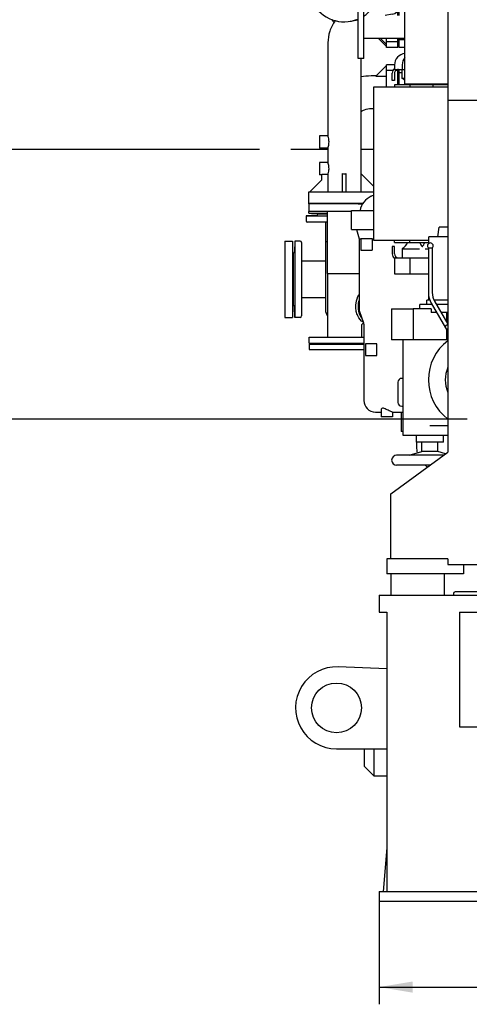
# Model space of a CAD drawing. Header units: millimetres. Extents: x 0 to 1189, y 0 to 841.
# Tile 17 of 147: x 124 to 171, y 207 to 310. Entities that reach past the tile are written whole.
import ezdxf
from ezdxf.enums import TextEntityAlignment as Align

# ---------------------------------------------------------------- set-up
doc = ezdxf.new("R2010")
doc.units = ezdxf.units.MM
doc.header["$LTSCALE"] = 65.395
doc.linetypes.add('PHANTOM', pattern=[0.8, 0.45, -0.05, 0.1, -0.05, 0.1, -0.05])
doc.layers.get('0').update_dxf_attribs({"linetype": 'CONTINUOUS'})
for name, color, linetype in [('0006_418000_29_SIMPLE1_X_ABL495', 7, 'CONTINUOUS'), ('0006_725700_27_SIMPLE1_X_PBL519', 7, 'CONTINUOUS'), ('1007_885011_97_PBL529', 7, 'CONTINUOUS'), ('1007_885011_97_PBL531', 7, 'CONTINUOUS'), ('25007_040000_IMO-2_SKL_PBL565', 7, 'CONTINUOUS'), ('25007_040000_IMO-2_SKL_PBL566', 7, 'CONTINUOUS'), ('25007_040000_IMO-2_SKL_PBL567', 7, 'CONTINUOUS'), ('25007_040000_TLKGS_KS_V_ABL510', 7, 'CONTINUOUS'), ('25007_041000_TLKGS_KS_V_ABL511', 7, 'CONTINUOUS'), ('25007_060000_TLKGS_KGS_V_ABL506', 7, 'CONTINUOUS'), ('25007_061000_TLKGS_KGS_V_ABL507', 7, 'CONTINUOUS'), ('25007_153200_33_ABL530', 7, 'CONTINUOUS'), ('25007_153200_33_T3_PBL2885', 7, 'CONTINUOUS'), ('25007_153200_33_T4_PBL533', 7, 'CONTINUOUS'), ('8M25C_GENSET_GENERATOR_ABL502', 7, 'CONTINUOUS'), ('8M25C_GENSET_SCHUTZHAUBE_ABL504', 7, 'CONTINUOUS'), ('BOGEN-S-3D-45-88_9X3_2_PBL2886', 7, 'CONTINUOUS'), ('E1514-FF-DN65-PN16X2_PBL528', 7, 'CONTINUOUS'), ('E1514-FF-DN65-PN16X2_PBL532', 7, 'CONTINUOUS'), ('rechts_3_VBL489', 7, 'CONTINUOUS')]:
    doc.layers.add(name, color=color, linetype=linetype)
doc.styles.get("Standard").update_dxf_attribs({"font": 'txt', "width": 0.6})
doc.dimstyles.new('DIMSTYLE_4', dxfattribs={"dimtxt": 3.5, "dimasz": 3.5, "dimexe": 1.8, "dimexo": 0, "dimgap": 0.875, "dimtad": 1, "dimlfac": 25, "dimdsep": 46, "dimtxsty": 'STANDARD', "dimblk": '_FILLED', "dimblk1": '_FILLED', "dimblk2": '_FILLED', "dimcen": 0.09, "dimadec": 0, "dimazin": 0, "dimtp": 1.2, "dimtm": 1.2, "dimtfac": 1, "dimtofl": 0, "dimtmove": 0, "dimatfit": 3, "dimldrblk": '_FILLED', "dimfxl": 1, "dimtolj": 1, "dimarcsym": 0})
doc.dimstyles.new('DIMSTYLE_5', dxfattribs={"dimtxt": 3.5, "dimasz": 3.5, "dimexe": 1.8, "dimexo": 0, "dimgap": 0.875, "dimtad": 1, "dimlfac": 25, "dimdsep": 46, "dimtxsty": 'STANDARD', "dimblk": '_FILLED', "dimblk1": '_FILLED', "dimblk2": '_FILLED', "dimcen": 0.09, "dimadec": 0, "dimazin": 0, "dimtp": 0.8, "dimtm": 0.8, "dimtfac": 1, "dimtofl": 0, "dimtmove": 0, "dimatfit": 3, "dimldrblk": '_FILLED', "dimfxl": 1, "dimtolj": 1, "dimarcsym": 0})

# ---------------------------------------------------------------- blocks, each defined once
blk = doc.blocks.new('_FILLED')
at = {"color": 0, "linetype": 'BYBLOCK'}
blk.add_solid([(0, 0), (-1, 0.167), (-1, -0.167)], dxfattribs=at)
blk = doc.blocks.new('*D31')
at = {"color": 2, "linetype": 'CONTINUOUS'}
for p, q in [((162, 217.6), (162, 206.8)), ((238, 217.6), (238, 206.8)), ((162, 208.6), (200, 208.6)), ((238, 208.6), (200, 208.6))]:
    blk.add_line(p, q, dxfattribs=at)
at = {"color": 2, "linetype": 'CONTINUOUS', "xscale": 3.5, "yscale": 3.5, "zscale": 3.5, "rotation": 180}
blk.add_blockref('_FILLED', (162, 208.6), dxfattribs=at)
at = {"color": 2, "linetype": 'CONTINUOUS', "xscale": 3.5, "yscale": 3.5, "zscale": 3.5}
blk.add_blockref('_FILLED', (238, 208.6), dxfattribs=at)
at = {"color": 2, "linetype": 'CONTINUOUS', "width": 0.636905}
blk.add_text('1900', height=3.5, dxfattribs=at).set_placement((200, 209.475), align=Align.CENTER)
blk = doc.blocks.new('*D32')
at = {"color": 2, "linetype": 'CONTINUOUS'}
for p, q in [((119.28, 294.92), (103.85, 294.92)), ((105.65, 294.92), (105.65, 281.46)), ((105.65, 268), (105.65, 281.46)), ((171.19, 268), (103.85, 268))]:
    blk.add_line(p, q, dxfattribs=at)
at = {"color": 2, "linetype": 'CONTINUOUS', "xscale": 3.5, "yscale": 3.5, "zscale": 3.5}
for p, rotation in [((105.65, 294.92), 90), ((105.65, 268), 270)]:
    blk.add_blockref('_FILLED', p, dxfattribs=dict(at, rotation=rotation))
at = {"color": 2, "linetype": 'CONTINUOUS', "width": 0.666667}
blk.add_text('673', height=3.5, rotation=90, dxfattribs=at).set_placement((104.78, 281.46), align=Align.CENTER)
blk = doc.blocks.new('8M25C_GENSET_STD_GRUNDRAHMEN_T1_PBL491', base_point=(200, 233.6))
at = {"layer": '8M25C_GENSET_STD_GRUNDRAHMEN_T1_PBL491', "color": 7, "linetype": 'CONTINUOUS'}
for p, q in [((162, 249.6), (176.32, 249.6)), ((162, 249.6), (162, 247.8)), ((162, 247.8), (162.8, 247.8)), ((162.8, 247.8), (162.8, 218.6)), ((170.4, 247.8), (177.82, 247.8)), ((170.4, 247.8), (170.4, 235.8)), ((162.8, 241.87), (157.71, 242.08)), ((170.4, 235.8), (229.6, 235.8)), ((157.54, 233.52), (162.8, 233.52)), ((162.8, 223.17), (162.4, 218.6)), ((162, 218.6), (238, 218.6)), ((162, 218.6), (162, 217.6)), ((162, 217.6), (178.8, 217.6))]:
    blk.add_line(p, q, dxfattribs=at)
blk.add_circle((157.54, 237.8), 2.6, dxfattribs=at)
blk.add_arc((157.54, 237.8), 4.28, 87.6876, 270, dxfattribs=at)
blk = doc.blocks.new('8M25C_GENSET_STD_GRUNDRAHMEN_ABL490', base_point=(200, 235.2))
at = {"layer": '8M25C_GENSET_STD_GRUNDRAHMEN_T1_PBL491'}
blk.add_blockref('8M25C_GENSET_STD_GRUNDRAHMEN_T1_PBL491', (200, 233.6), dxfattribs=at)
blk = doc.blocks.new('PUMPENAGGRR45_125_160_FL-Z-DB50_PBL494', base_point=(161.64, 232.09))
at = {"layer": 'PUMPENAGGRR45_125_160_FL-Z-DB50_PBL494', "color": 7, "linetype": 'CONTINUOUS'}
for p, q in [((160.48, 231.66), (160.48, 233.52)), ((161.48, 230.66), (161.48, 233.52)), ((160.48, 231.66), (161.48, 230.66)), ((162.8, 230.66), (161.48, 230.66))]:
    blk.add_line(p, q, dxfattribs=at)
blk = doc.blocks.new('E1514-FF-DN65-PN16X2_PBL528', base_point=(157.55, 275.83))
at = {"layer": 'E1514-FF-DN65-PN16X2_PBL528', "color": 7, "linetype": 'CONTINUOUS'}
for p, q in [((154.7, 275.87), (154.7, 275.79)), ((160.4, 275.87), (154.7, 275.87)), ((160.4, 275.79), (154.7, 275.79))]:
    blk.add_line(p, q, dxfattribs=at)
blk = doc.blocks.new('1007_885011_97_PBL529', base_point=(157.55, 275.57))
at = {"layer": '1007_885011_97_PBL529', "color": 7, "linetype": 'CONTINUOUS'}
for p, q in [((154.7, 275.87), (154.7, 275.27)), ((154.7, 275.87), (160.4, 275.87)), ((154.7, 275.27), (160.4, 275.27))]:
    blk.add_line(p, q, dxfattribs=at)
blk = doc.blocks.new('1007_885011_97_PBL531', base_point=(157.55, 276.25))
at = {"layer": '1007_885011_97_PBL531', "color": 7, "linetype": 'CONTINUOUS'}
for p, q in [((154.7, 275.95), (154.7, 276.55)), ((154.7, 276.55), (160.4, 276.55)), ((154.7, 275.95), (160.4, 275.95))]:
    blk.add_line(p, q, dxfattribs=at)
blk = doc.blocks.new('25007_153200_33_T4_PBL533', base_point=(158.25, 286.46))
at = {"layer": '25007_153200_33_T4_PBL533', "color": 7, "linetype": 'CONTINUOUS'}
for q in [(156.6, 289.7), (159.9, 283.23)]:
    blk.add_line((156.6, 283.23), q, dxfattribs=at)
blk = doc.blocks.new('T-STUECK-S-88_9X3_2-88_9X3_2_PBL534', base_point=(158.5, 279.89))
at = {"layer": 'T-STUECK-S-88_9X3_2-88_9X3_2_PBL534', "color": 7, "linetype": 'CONTINUOUS'}
for p, q in [((156.62, 276.55), (156.62, 283.23)), ((160.39, 278.01), (160.28, 278.01)), ((160.17, 276.55), (160.17, 277.87))]:
    blk.add_line(p, q, dxfattribs=at)
blk.add_lwpolyline([(160.17, 277.86), (160.18, 277.88), (160.22, 277.94), (160.28, 277.99), (160.32, 278.01)], dxfattribs=at)
blk = doc.blocks.new('25007_153200_33_T3_PBL2885', base_point=(159.95, 279.57))
at = {"layer": '25007_153200_33_T3_PBL2885', "color": 7, "linetype": 'CONTINUOUS'}
for points, knots in [([(159.56, 279.79), (159.56, 279.9), (159.58, 280.33), (159.72, 280.75), (159.9, 281.01)], [0, 0, 0, 0, 0.261999, 1, 1, 1, 1]), ([(159.83, 279.79), (159.83, 279.84), (159.83, 280.03), (159.86, 280.22), (159.89, 280.36)], [0, 0, 0, 0, 0.252231, 1, 1, 1, 1]), ([(160.35, 278.12), (160.09, 278.27), (159.79, 278.66), (159.59, 279.27), (159.56, 279.61), (159.56, 279.79)], [0, 0, 0, 0, 0.459415, 0.723931, 1, 1, 1, 1]), ([(160.22, 278.49), (160.16, 278.57), (159.92, 278.97), (159.83, 279.44), (159.83, 279.79)], [0, 0, 0, 0, 0.234909, 1, 1, 1, 1])]:
    blk.add_open_spline(points, degree=3, knots=knots, dxfattribs=at)
blk = doc.blocks.new('BOGEN-S-3D-45-88_9X3_2_PBL2886', base_point=(160.02, 279.42))
at = {"layer": 'BOGEN-S-3D-45-88_9X3_2_PBL2886', "color": 7, "linetype": 'CONTINUOUS'}
blk.add_open_spline([(159.9, 280.3), (159.86, 280.15), (159.79, 279.55), (159.95, 278.91), (160.2, 278.54)], degree=3, knots=[0, 0, 0, 0, 0.259931, 1, 1, 1, 1], dxfattribs=at)
blk = doc.blocks.new('25007_153200_33_ABL530', base_point=(157.55, 282.82))
at = {"layer": '1007_885011_97_PBL531'}
blk.add_blockref('1007_885011_97_PBL531', (157.55, 276.25), dxfattribs=at)
at = {"layer": '25007_153200_33_T3_PBL2885'}
blk.add_blockref('25007_153200_33_T3_PBL2885', (159.95, 279.57), dxfattribs=at)
at = {"layer": '25007_153200_33_T4_PBL533'}
blk.add_blockref('25007_153200_33_T4_PBL533', (158.25, 286.46), dxfattribs=at)
at = {"layer": 'BOGEN-S-3D-45-88_9X3_2_PBL2886'}
blk.add_blockref('BOGEN-S-3D-45-88_9X3_2_PBL2886', (160.02, 279.42), dxfattribs=at)
at = {"layer": 'T-STUECK-S-88_9X3_2-88_9X3_2_PBL534'}
blk.add_blockref('T-STUECK-S-88_9X3_2-88_9X3_2_PBL534', (158.5, 279.89), dxfattribs=at)
blk = doc.blocks.new('E1514-FF-DN65-PN16X2_PBL532', base_point=(157.48, 290.54))
at = {"layer": 'E1514-FF-DN65-PN16X2_PBL532', "color": 7, "linetype": 'CONTINUOUS'}
for p, q in [((154.7, 290.5), (154.7, 290.58)), ((159.81, 290.5), (160.27, 290.5))]:
    blk.add_line(p, q, dxfattribs=at)
blk = doc.blocks.new('8M25C_GENSET_STD_VERROHRUNG_ABL493', base_point=(158.75, 260.62))
at = {"layer": '1007_885011_97_PBL529'}
blk.add_blockref('1007_885011_97_PBL529', (157.55, 275.57), dxfattribs=at)
at = {"layer": '25007_153200_33_ABL530'}
blk.add_blockref('25007_153200_33_ABL530', (157.55, 282.82), dxfattribs=at)
at = {"layer": 'E1514-FF-DN65-PN16X2_PBL528'}
blk.add_blockref('E1514-FF-DN65-PN16X2_PBL528', (157.55, 275.83), dxfattribs=at)
at = {"layer": 'E1514-FF-DN65-PN16X2_PBL532'}
blk.add_blockref('E1514-FF-DN65-PN16X2_PBL532', (157.48, 290.54), dxfattribs=at)
at = {"layer": 'PUMPENAGGRR45_125_160_FL-Z-DB50_PBL494'}
blk.add_blockref('PUMPENAGGRR45_125_160_FL-Z-DB50_PBL494', (161.64, 232.09), dxfattribs=at)
blk = doc.blocks.new('0006_418000_29_SIMPLE1_T2_X_PBL496', base_point=(117.44, 305.96))
at = {"layer": '0006_418000_29_SIMPLE1_T2_X_PBL496', "color": 8, "linetype": 'PHANTOM'}
for p, q in [((119.28, 317), (119.28, 294.92)), ((119.28, 317), (120.08, 317)), ((120.08, 317), (120.08, 294.92)), ((118.52, 296.32), (118.52, 315.6)), ((119.28, 315.6), (118.52, 315.6)), ((115.6, 313.08), (115.6, 314.28)), ((118.52, 314.28), (115.6, 314.28)), ((115.15, 313.34), (115.15, 314.02)), ((115.6, 314.02), (115.15, 314.02)), ((115.6, 313.85), (115.15, 313.85)), ((115.6, 313.51), (115.15, 313.51)), ((115.6, 313.34), (115.15, 313.34)), ((116.86, 313.08), (115.6, 313.08)), ((115.8, 312.64), (118.52, 313.76)), ((114.8, 312.64), (114.8, 306.88)), ((114.8, 312.64), (115.8, 312.64)), ((115.8, 312.64), (115.8, 299.28)), ((114.8, 311.84), (115.8, 311.84)), ((114.8, 307.68), (115.8, 307.68)), ((114.8, 306.88), (115.8, 306.88)), ((114.8, 305.04), (114.8, 299.28)), ((114.8, 305.04), (115.8, 305.04)), ((114.8, 304.24), (115.8, 304.24)), ((114.8, 300.08), (115.8, 300.08)), ((114.8, 299.28), (115.8, 299.28)), ((115.6, 297.64), (115.6, 298.84)), ((116.86, 298.84), (115.6, 298.84)), ((115.8, 299.28), (116.93, 298.81)), ((118.52, 298.76), (116.93, 298.81)), ((115.15, 297.9), (115.15, 298.58)), ((115.6, 298.58), (115.15, 298.58)), ((115.6, 298.41), (115.15, 298.41)), ((115.6, 298.07), (115.15, 298.07)), ((115.6, 297.9), (115.15, 297.9)), ((118.52, 297.64), (115.6, 297.64)), ((119.28, 296.32), (118.52, 296.32)), ((119.28, 294.92), (120.08, 294.92))]:
    blk.add_line(p, q, dxfattribs=at)
blk = doc.blocks.new('0006_418000_29_SIMPLE1_T1_X_PBL571', base_point=(140.74, 305.96))
at = {"layer": '0006_418000_29_SIMPLE1_T1_X_PBL571', "color": 8, "linetype": 'PHANTOM'}
for p, q in [((120.08, 315.68), (155.59, 315.68)), ((120.08, 296.24), (156.64, 296.24)), ((160.08, 296.24), (161.4, 296.24))]:
    blk.add_line(p, q, dxfattribs=at)
blk = doc.blocks.new('0006_418000_29_SIMPLE1_X_ABL495', base_point=(138.1, 305.96))
at = {"layer": '0006_418000_29_SIMPLE1_T1_X_PBL571'}
blk.add_blockref('0006_418000_29_SIMPLE1_T1_X_PBL571', (140.74, 305.96), dxfattribs=at)
at = {"layer": '0006_418000_29_SIMPLE1_T2_X_PBL496'}
blk.add_blockref('0006_418000_29_SIMPLE1_T2_X_PBL496', (117.44, 305.96), dxfattribs=at)
blk = doc.blocks.new('25007_765000_05_SIMPLE1_T1_X_PBL516', base_point=(163.07, 277.19))
at = {"layer": '25007_765000_05_SIMPLE1_T1_X_PBL516', "color": 7, "linetype": 'CONTINUOUS'}
for p, q in [((159.1, 287.82), (159.1, 289.82)), ((159.1, 289.82), (161.4, 289.82)), ((159.1, 287.82), (161.4, 287.82)), ((159.64, 287.82), (159.9, 286.85)), ((159.9, 286.85), (159.9, 279.52)), ((159.9, 286.85), (160.08, 286.85)), ((160.08, 286.86), (160.08, 285.66)), ((161.27, 286.86), (160.08, 286.86)), ((161.28, 286.85), (161.27, 286.86)), ((161.28, 286.85), (161.28, 285.66)), ((161.28, 286.85), (161.4, 286.85)), ((160.08, 285.66), (161.28, 285.66)), ((159.95, 279.24), (160.37, 278.08)), ((160.4, 277.92), (160.4, 269.94)), ((161.76, 275.86), (160.56, 275.86)), ((160.56, 275.86), (160.56, 274.66)), ((161.76, 274.66), (161.76, 275.86)), ((160.56, 274.66), (161.76, 274.66)), ((163.96, 271.86), (163.96, 269.74)), ((164.5, 272.26), (164.36, 272.26)), ((162.2, 268.98), (162.2, 268.22)), ((164.36, 269.34), (164.5, 269.34)), ((161.6, 268.74), (162.2, 268.74)), ((163.4, 268.22), (162.2, 268.22)), ((163.38, 268.74), (164.5, 268.74)), ((163.4, 268.74), (163.4, 268.22)), ((164.3, 268.74), (164.3, 266.7)), ((164.5, 266.7), (164.3, 266.7)), ((165.9, 265.6), (165.9, 265.1))]:
    blk.add_line(p, q, dxfattribs=at)
for centre, radius, start, end in [((161.99, 289.45), 2.02, 114.0262, 169.4728), ((166.99, 278.21), 14.32, 113.0076, 114.0262), ((160.7, 279.52), 0.8, 180, 199.9645), ((159.92, 277.92), 0.48, 0, 19.9645), ((164.36, 271.86), 0.4, 90, 180), ((161.6, 269.94), 1.2, 180, 270), ((164.36, 269.74), 0.4, 180, 270), ((168.4, 265.1), 2.5, 180, 194.5785), ((168.4, 265.1), 2.5, 230.11, 237.2114)]:
    blk.add_arc(centre, radius, start, end, dxfattribs=at)
blk.add_open_spline([(163.38, 268.74), (163.35, 268.74), (163.27, 268.76), (163.12, 268.82), (162.94, 268.92), (162.74, 269.02), (162.55, 269.1), (162.37, 269.15), (162.23, 269.1), (162.2, 269.02), (162.2, 268.98)], degree=3, knots=[0, 0, 0, 0, 0.070924, 0.197649, 0.357301, 0.528822, 0.694395, 0.83035, 0.923916, 1, 1, 1, 1], dxfattribs=at)
blk = doc.blocks.new('25007_765000_05_SIMPLE1_X_ABL515', base_point=(163.07, 277.19))
at = {"layer": '25007_765000_05_SIMPLE1_T1_X_PBL516'}
blk.add_blockref('25007_765000_05_SIMPLE1_T1_X_PBL516', (163.07, 277.19), dxfattribs=at)
blk = doc.blocks.new('25007_061000_TLKGS_KGS_V_ABL507', base_point=(163.07, 277.19))
at = {"layer": '25007_765000_05_SIMPLE1_X_ABL515'}
blk.add_blockref('25007_765000_05_SIMPLE1_X_ABL515', (163.07, 277.19), dxfattribs=at)
blk = doc.blocks.new('0006_725700_27_SIMPLE1_X_PBL519', base_point=(154.91, 284.04))
at = {"layer": '0006_725700_27_SIMPLE1_X_PBL519', "color": 7, "linetype": 'CONTINUOUS'}
for p, q in [((155.6, 289.46), (156.6, 289.46)), ((156.44, 289.46), (156.44, 289.46)), ((156.44, 289.46), (156.6, 289.46)), ((155.49, 289.33), (154.36, 289.27)), ((154.36, 289.27), (154.36, 288.74)), ((154.36, 289.27), (156.6, 289.27)), ((156.6, 288.58), (154.52, 288.58)), ((156.44, 279.18), (156.44, 288.58)), ((153.2, 286.62), (153.15, 285.49)), ((153.2, 286.62), (153.2, 278.62)), ((153.74, 286.62), (153.2, 286.62)), ((153.9, 286.46), (153.9, 278.78)), ((156.6, 286.54), (156.44, 286.54)), ((153.02, 285.38), (153.02, 279.86)), ((153.9, 284.54), (156.44, 284.54)), ((153.9, 280.7), (156.44, 280.7)), ((153.2, 278.62), (153.15, 279.74)), ((153.74, 278.62), (153.2, 278.62))]:
    blk.add_line(p, q, dxfattribs=at)
for centre, radius, start, end in [((155.48, 289.45), 0.12, 272.9998, 1.9429), ((154.52, 288.74), 0.16, 180, 270), ((153.74, 286.46), 0.16, 0, 90), ((153.03, 285.5), 0.12, 267.0746, 357), ((153.03, 279.74), 0.12, 3, 92.9254), ((156.92, 279.18), 0.48, 180, 230.6958), ((153.74, 278.78), 0.16, 270, 360)]:
    blk.add_arc(centre, radius, start, end, dxfattribs=at)
blk = doc.blocks.new('25007_833200_01_SIMPLE1_T1_X_PBL522', base_point=(152.54, 282.6184))
at = {"layer": '25007_833200_01_SIMPLE1_T1_X_PBL522', "color": 7, "linetype": 'CONTINUOUS'}
for p, q in [((152.14, 286.6184), (152.14, 278.6184)), ((152.14, 286.6184), (152.94, 286.6184)), ((152.94, 286.6184), (152.94, 278.6184)), ((152.14, 278.6184), (152.94, 278.6184))]:
    blk.add_line(p, q, dxfattribs=at)
blk = doc.blocks.new('25007_833200_01_SIMPLE1_T3_X_PBL526', base_point=(155.63, 290.04))
at = {"layer": '25007_833200_01_SIMPLE1_T3_X_PBL526', "color": 7, "linetype": 'CONTINUOUS'}
for p, q in [((154.66, 290.5), (154.66, 290.54)), ((154.66, 290.54), (154.7, 290.54)), ((154.66, 289.54), (154.66, 289.7)), ((154.66, 289.54), (156.6, 289.54))]:
    blk.add_line(p, q, dxfattribs=at)
blk = doc.blocks.new('25007_833200_01_SIMPLE1_X_ABL518', base_point=(154.53, 284.58))
at = {"layer": '0006_725700_27_SIMPLE1_X_PBL519'}
blk.add_blockref('0006_725700_27_SIMPLE1_X_PBL519', (154.91, 284.04), dxfattribs=at)
at = {"layer": '25007_833200_01_SIMPLE1_T1_X_PBL522'}
blk.add_blockref('25007_833200_01_SIMPLE1_T1_X_PBL522', (152.54, 282.62), dxfattribs=at)
at = {"layer": '25007_833200_01_SIMPLE1_T3_X_PBL526'}
blk.add_blockref('25007_833200_01_SIMPLE1_T3_X_PBL526', (155.63, 290.04), dxfattribs=at)
blk = doc.blocks.new('25007_833000_15_SIMPLE1_T9_D_PBL525', base_point=(157.37, 290.1))
at = {"layer": '25007_833000_15_SIMPLE1_T9_D_PBL525', "color": 7, "linetype": 'CONTINUOUS'}
for p, q in [((154.66, 290.5), (154.66, 289.7)), ((160.09, 290.5), (154.66, 290.5)), ((159.1, 289.7), (154.66, 289.7))]:
    blk.add_line(p, q, dxfattribs=at)
blk = doc.blocks.new('25007_833000_15_SIMPLE1_T5_D_PBL527', base_point=(159.31, 300.68))
at = {"layer": '25007_833000_15_SIMPLE1_T5_D_PBL527', "color": 7, "linetype": 'CONTINUOUS'}
for p, q in [((162.76, 310.2), (162.76, 310.23)), ((163.96, 310.2), (163.96, 310.77)), ((156.64, 307.34), (156.64, 302.99)), ((162.76, 307.16), (162.12, 307.8)), ((162.76, 306.86), (162.76, 307.8)), ((163.96, 307.46), (162.76, 307.46)), ((163.96, 306.86), (162.76, 306.86)), ((163.96, 306.86), (163.96, 307.8)), ((160.08, 305.7), (160.08, 293.66)), ((156.64, 302.99), (156.64, 297.62)), ((155.76, 297.62), (155.76, 296.34)), ((156.64, 297.62), (155.76, 297.62)), ((156.64, 296.34), (155.76, 296.34)), ((156.64, 296.34), (156.64, 294.82)), ((155.76, 294.82), (155.76, 293.54)), ((156.64, 294.82), (155.76, 294.82)), ((156, 293.54), (155.76, 293.54)), ((156, 293.02), (156, 293.57)), ((156.65, 293.57), (156, 293.57)), ((156.65, 293.57), (156.65, 291.78)), ((158.16, 291.78), (158.16, 293.67)), ((158.56, 291.78), (158.56, 293.67)), ((160.07, 293.67), (160.07, 291.78)), ((160.07, 293.67), (161.4, 292.34)), ((154.76, 291.78), (156, 293.02)), ((154.66, 290.58), (154.66, 291.78)), ((154.66, 291.78), (161.4, 291.78)), ((154.66, 290.58), (160.32, 290.58))]:
    blk.add_line(p, q, dxfattribs=at)
blk.add_ellipse((158.36, 295.37), major_axis=(1.72, 0), ratio=0.996169, start_param=-1.687339, end_param=-1.454254, dxfattribs=at)
for points, knots in [([(157.42, 309.66), (157.17, 309.33), (156.78, 308.58), (156.64, 307.75), (156.64, 307.34)], [0, 0, 0, 0, 0.501656, 1, 1, 1, 1]), ([(156.76, 296.98), (156.76, 297.13), (156.73, 297.35), (156.66, 297.56), (156.64, 297.62)], [0, 0, 0, 0, 0.698565, 1, 1, 1, 1]), ([(156.64, 296.34), (156.66, 296.4), (156.73, 296.61), (156.76, 296.83), (156.76, 296.98)], [0, 0, 0, 0, 0.301435, 1, 1, 1, 1]), ([(156.76, 294.18), (156.76, 294.33), (156.73, 294.55), (156.66, 294.76), (156.64, 294.82)], [0, 0, 0, 0, 0.698565, 1, 1, 1, 1]), ([(156.65, 293.57), (156.66, 293.6), (156.73, 293.8), (156.76, 294.01), (156.76, 294.18)], [0, 0, 0, 0, 0.155107, 1, 1, 1, 1])]:
    blk.add_open_spline(points, degree=3, knots=knots, dxfattribs=at)
blk = doc.blocks.new('25007_833000_15_SIMPLE1_T8_D_PBL539', base_point=(159.36, 298.42))
at = {"layer": '25007_833000_15_SIMPLE1_T8_D_PBL539', "color": 7, "linetype": 'CONTINUOUS'}
for p, q in [((161.66, 303.87), (162.76, 304.97)), ((162.76, 302.72), (162.76, 305.06)), ((163.6, 305.06), (162.76, 305.06)), ((161.67, 303.88), (161.16, 303.88)), ((161.66, 303.87), (162.76, 303.87)), ((163.44, 304.46), (162.76, 304.46)), ((163.96, 304.46), (163.73, 304.46)), ((163.96, 302.96), (163.96, 304.56)), ((161.4, 300.44), (161.16, 300.44)), ((160.08, 293.67), (161.4, 292.35)), ((154.75, 291.78), (156, 293.02))]:
    blk.add_line(p, q, dxfattribs=at)
blk.add_arc((161.16, 298.19), 5.69, 89.9759, 100.9391, dxfattribs=at)
blk.add_open_spline([(161.16, 300.44), (160.92, 300.44), (160.58, 300.39), (160.23, 300.23), (160.11, 300.15), (160.08, 300.11)], degree=3, knots=[0, 0, 0, 0, 0.629965, 0.863321, 1, 1, 1, 1], dxfattribs=at)
blk = doc.blocks.new('25007_833000_15_SIMPLE1_T6_D_PBL544', base_point=(160.55, 309.35))
at = {"layer": '25007_833000_15_SIMPLE1_T6_D_PBL544', "color": 7, "linetype": 'CONTINUOUS'}
for p, q in [((164.04, 311.74), (164.04, 311.12)), ((163.37, 310.33), (162.61, 310.2)), ((159.8, 309.73), (158.97, 309.59)), ((162.76, 306.95), (161.92, 307.8))]:
    blk.add_line(p, q, dxfattribs=at)
for centre, radius, start, end in [((163.24, 311.12), 0.8, 279.5104, 360), ((159.45, 311.35), 2.86, 213.4638, 221.0387)]:
    blk.add_arc(centre, radius, start, end, dxfattribs=at)
blk = doc.blocks.new('25007_833000_15_SIMPLE1_T7_D_PBL572', base_point=(160.3, 313.38))
at = {"layer": '25007_833000_15_SIMPLE1_T7_D_PBL572', "color": 7, "linetype": 'CONTINUOUS'}
for p, q in [((158.36, 314.74), (158.99, 314.74)), ((158.36, 311.74), (159.8, 311.74)), ((160.4, 311.74), (164.19, 311.74))]:
    blk.add_line(p, q, dxfattribs=at)
for radius, start, end in [(3.7, 121.8151, 292.468), (1.5, 90, 270), (3.7, 303.9184, 334.7607)]:
    blk.add_arc((158.36, 313.24), radius, start, end, dxfattribs=at)
blk = doc.blocks.new('25007_833000_15_SIMPLE1_D_ABL524', base_point=(159.42, 303.32))
at = {"layer": '25007_833000_15_SIMPLE1_T5_D_PBL527'}
blk.add_blockref('25007_833000_15_SIMPLE1_T5_D_PBL527', (159.31, 300.68), dxfattribs=at)
at = {"layer": '25007_833000_15_SIMPLE1_T6_D_PBL544'}
blk.add_blockref('25007_833000_15_SIMPLE1_T6_D_PBL544', (160.55, 309.35), dxfattribs=at)
at = {"layer": '25007_833000_15_SIMPLE1_T7_D_PBL572'}
blk.add_blockref('25007_833000_15_SIMPLE1_T7_D_PBL572', (160.3, 313.38), dxfattribs=at)
at = {"layer": '25007_833000_15_SIMPLE1_T8_D_PBL539'}
blk.add_blockref('25007_833000_15_SIMPLE1_T8_D_PBL539', (159.36, 298.42), dxfattribs=at)
at = {"layer": '25007_833000_15_SIMPLE1_T9_D_PBL525'}
blk.add_blockref('25007_833000_15_SIMPLE1_T9_D_PBL525', (157.37, 290.1), dxfattribs=at)
blk = doc.blocks.new('25007_728000_05_SIMPLE1_T2_F_PBL546', base_point=(166.28, 307.04))
at = {"layer": '25007_728000_05_SIMPLE1_T2_F_PBL546', "color": 7, "linetype": 'CONTINUOUS'}
for p, q in [((164.04, 311.12), (164.04, 310.2)), ((164.04, 307.8), (164.04, 306.88)), ((164.04, 307.68), (164.68, 307.68)), ((164.04, 306.88), (164.68, 306.88)), ((164.04, 304.56), (164.04, 302.96)), ((164.04, 304.24), (164.4, 304.24)), ((168.52, 303.04), (168.52, 302.96))]:
    blk.add_line(p, q, dxfattribs=at)
blk = doc.blocks.new('25007_728000_05_SIMPLE1_F_ABL545', base_point=(166.28, 307.04))
at = {"layer": '25007_728000_05_SIMPLE1_T2_F_PBL546'}
blk.add_blockref('25007_728000_05_SIMPLE1_T2_F_PBL546', (166.28, 307.04), dxfattribs=at)
blk = doc.blocks.new('25007_062000_TLKGS_KGS_TL_V_ABL517', base_point=(180.12, 319.01))
at = {"layer": '25007_728000_05_SIMPLE1_F_ABL545'}
blk.add_blockref('25007_728000_05_SIMPLE1_F_ABL545', (166.28, 307.04), dxfattribs=at)
at = {"layer": '25007_833000_15_SIMPLE1_D_ABL524'}
blk.add_blockref('25007_833000_15_SIMPLE1_D_ABL524', (159.42, 303.32), dxfattribs=at)
at = {"layer": '25007_833200_01_SIMPLE1_X_ABL518'}
blk.add_blockref('25007_833200_01_SIMPLE1_X_ABL518', (154.53, 284.58), dxfattribs=at)
blk = doc.blocks.new('25007_060000_TLKGS_KGS_V_ABL506', base_point=(180.12, 311.2))
at = {"layer": '25007_061000_TLKGS_KGS_V_ABL507'}
blk.add_blockref('25007_061000_TLKGS_KGS_V_ABL507', (163.07, 277.19), dxfattribs=at)
at = {"layer": '25007_062000_TLKGS_KGS_TL_V_ABL517'}
blk.add_blockref('25007_062000_TLKGS_KGS_TL_V_ABL517', (180.12, 319.01), dxfattribs=at)
blk = doc.blocks.new('25007_733000_05_SIMPLE1_T1_A_PBL513', base_point=(167.8, 275.62))
at = {"layer": '25007_733000_05_SIMPLE1_T1_A_PBL513', "color": 7, "linetype": 'CONTINUOUS'}
for p, q in [((168.12, 287.06), (168.26, 288.06)), ((169.16, 288.06), (168.26, 288.06)), ((167.18, 286.37), (167.18, 287.06)), ((169.16, 287.06), (167.18, 287.06)), ((167.14, 285.9), (167.14, 281.22)), ((167.14, 285.9), (167.54, 285.9)), ((167.54, 285.9), (167.54, 281.22)), ((167.3, 280.42), (166.96, 280.42)), ((166.96, 279.98), (166.96, 280.42)), ((167.18, 280.42), (167.18, 280.84)), ((167.44, 280.12), (169.16, 277.14)), ((169.16, 280.42), (167.74, 280.42)), ((167.79, 280.32), (169.16, 277.94)), ((163.3, 279.54), (165.56, 279.54)), ((163.3, 279.54), (163.3, 276.3)), ((167.41, 279.54), (165.56, 279.54)), ((165.56, 279.54), (165.56, 276.3)), ((167.52, 279.98), (166.26, 279.98)), ((166.26, 279.54), (166.26, 279.98)), ((167.41, 279.54), (167.41, 279.14)), ((168, 279.14), (167.41, 279.14)), ((169.16, 279.98), (167.98, 279.98)), ((169.16, 279.14), (168.47, 279.14)), ((169.04, 279.14), (169.04, 278.14)), ((169.04, 277.34), (169.04, 276.3)), ((169.1, 277.44), (169.16, 277.47)), ((169.16, 277.34), (169.1, 277.44)), ((169.04, 276.3), (163.3, 276.3)), ((164.5, 266.3), (164.5, 276.3)), ((169.16, 276.3), (169.04, 276.3)), ((169.16, 267.3), (167.3, 267.3)), ((169.16, 266.3), (164.5, 266.3)), ((165.9, 265.6), (165.9, 266.3)), ((168.7, 265.6), (168.7, 266.3)), ((168.7, 265.6), (165.9, 265.6)), ((166.46, 264.6), (166.46, 265.6)), ((168.14, 264.6), (168.14, 265.6)), ((168.73, 264.22), (163.82, 264.22)), ((165.12, 264.22), (166.46, 264.6)), ((168.14, 264.6), (166.46, 264.6)), ((168.94, 264.37), (168.14, 264.6)), ((167.3, 263.18), (163.82, 263.18))]:
    blk.add_line(p, q, dxfattribs=at)
for centre, radius, start, end in [((167.34, 286.12), 0.3, 311.8103, 228.1897), ((169.34, 281.22), 2.2, 180, 210), ((169.34, 281.22), 1.8, 180, 210), ((169.1, 277.64), 0.2, 73.4953, 270), ((172.3, 272.1), 5.16, 127.5145, 232.4855), ((172.3, 272.1), 3.4, 157.2653, 202.7347), ((163.82, 263.7), 0.52, 90, 270)]:
    blk.add_arc(centre, radius, start, end, dxfattribs=at)
blk = doc.blocks.new('25007_040000_IMO-2_SKL_PBL567', base_point=(200, 251.2))
at = {"layer": '25007_040000_IMO-2_SKL_PBL567', "color": 40, "linetype": 'CONTINUOUS'}
for p, q in [((174, 249.6), (174, 252.8)), ((226, 249.6), (226, 251))]:
    blk.add_line(p, q, dxfattribs=at)
blk = doc.blocks.new('25007_733000_05_SIMPLE1_A_ABL512', base_point=(194.65, 268.83))
at = {"layer": '25007_040000_IMO-2_SKL_PBL567'}
blk.add_blockref('25007_040000_IMO-2_SKL_PBL567', (200, 251.2), dxfattribs=at)
at = {"layer": '25007_733000_05_SIMPLE1_T1_A_PBL513'}
blk.add_blockref('25007_733000_05_SIMPLE1_T1_A_PBL513', (167.8, 275.62), dxfattribs=at)
blk = doc.blocks.new('25007_884500_28_SIMPLE1_T3_X_PBL541', base_point=(165.28, 294.72))
at = {"layer": '25007_884500_28_SIMPLE1_T3_X_PBL541', "color": 7, "linetype": 'CONTINUOUS'}
for p, q in [((161.4, 302.72), (161.4, 286.72)), ((169.16, 302.72), (161.4, 302.72)), ((161.4, 286.72), (167.182, 286.72))]:
    blk.add_line(p, q, dxfattribs=at)
blk = doc.blocks.new('25007_884500_28_SIMPLE1_T1_X_PBL542', base_point=(165.27, 285.04))
at = {"layer": '25007_884500_28_SIMPLE1_T1_X_PBL542', "color": 7, "linetype": 'CONTINUOUS'}
for p, q in [((163.6, 286.48), (163.6, 286.72)), ((163.6, 286.48), (167.18, 286.48)), ((163.36, 286.04), (163.36, 285.28)), ((163.6, 286.04), (163.36, 286.04)), ((163.6, 285.28), (163.6, 286.04)), ((164.4, 285.82), (164.4, 284.88)), ((164.4, 285.82), (166.2, 285.82)), ((163.6, 284.88), (163.6, 283.2)), ((163.6, 284.88), (167.14, 284.88)), ((163.6, 283.2), (167.14, 283.2))]:
    blk.add_line(p, q, dxfattribs=at)
for centre, radius, start, end in [((163.83, 286.88), 1.2, 298.4343, 340.5301), ((167.37, 286.88), 1.2, 199.4699, 225.211), ((164, 285.28), 0.64, 180, 231.095), ((164, 285.28), 0.4, 180, 270)]:
    blk.add_arc(centre, radius, start, end, dxfattribs=at)
blk = doc.blocks.new('25007_884500_28_SIMPLE1_T2_X_PBL543', base_point=(165.48, 304.48))
at = {"layer": '25007_884500_28_SIMPLE1_T2_X_PBL543', "color": 7, "linetype": 'CONTINUOUS'}
for p, q in [((163.6, 305.04), (163.6, 304.56)), ((163.36, 303.4), (163.36, 304.16)), ((163.6, 304.56), (164.68, 304.56)), ((163.6, 304.16), (163.6, 303.4)), ((164.4, 303.62), (164.4, 304.56)), ((163.6, 303.4), (163.36, 303.4)), ((163.6, 302.96), (163.6, 302.72)), ((167.6, 302.96), (163.6, 302.96)), ((164.68, 303.62), (164.4, 303.62)), ((167.6, 302.96), (167.6, 302.72))]:
    blk.add_line(p, q, dxfattribs=at)
for centre, radius, start, end in [((164.8, 305.04), 1.2, 95.7582, 180), ((164, 304.16), 0.64, 127.3896, 180), ((164, 304.16), 0.4, 89.9978, 180), ((163.83, 302.56), 1.2, 46.3773, 61.5657), ((163.83, 302.56), 1.2, 19.4699, 23.2415), ((167.37, 302.56), 1.2, 156.7585, 160.5301)]:
    blk.add_arc(centre, radius, start, end, dxfattribs=at)
blk = doc.blocks.new('25007_040000_IMO-2_SKL_PBL565', base_point=(200, 251.2))
at = {"layer": '25007_040000_IMO-2_SKL_PBL565', "color": 40, "linetype": 'CONTINUOUS'}
for p, q in [((174, 249.6), (174, 252.8)), ((226, 249.6), (226, 251))]:
    blk.add_line(p, q, dxfattribs=at)
blk = doc.blocks.new('25007_884500_28_SIMPLE1_X_ABL540', base_point=(193.7, 277.92))
at = {"layer": '25007_040000_IMO-2_SKL_PBL565'}
blk.add_blockref('25007_040000_IMO-2_SKL_PBL565', (200, 251.2), dxfattribs=at)
at = {"layer": '25007_884500_28_SIMPLE1_T1_X_PBL542'}
blk.add_blockref('25007_884500_28_SIMPLE1_T1_X_PBL542', (165.27, 285.04), dxfattribs=at)
at = {"layer": '25007_884500_28_SIMPLE1_T2_X_PBL543'}
blk.add_blockref('25007_884500_28_SIMPLE1_T2_X_PBL543', (165.48, 304.48), dxfattribs=at)
at = {"layer": '25007_884500_28_SIMPLE1_T3_X_PBL541'}
blk.add_blockref('25007_884500_28_SIMPLE1_T3_X_PBL541', (165.28, 294.72), dxfattribs=at)
blk = doc.blocks.new('25007_884500_26_SIMPLE1_T2_X_PBL548', base_point=(166.78, 304.27))
at = {"layer": '25007_884500_26_SIMPLE1_T2_X_PBL548', "color": 7, "linetype": 'CONTINUOUS'}
for p, q in [((164.4, 305.04), (164.4, 304.56)), ((164.4, 304.56), (164.68, 304.56)), ((165.2, 302.96), (165.2, 302.72)), ((169.16, 302.96), (165.2, 302.96))]:
    blk.add_line(p, q, dxfattribs=at)
for centre, start, end in [((165.6, 305.04), 140.0622, 180), ((165.23, 302.56), 19.4699, 23.2415), ((165.63, 302.56), 19.4699, 23.2415), ((169.17, 302.56), 156.7585, 160.5301)]:
    blk.add_arc(centre, 1.2, start, end, dxfattribs=at)
blk = doc.blocks.new('25007_884500_26_SIMPLE1_T1_X_PBL549', base_point=(166.19, 285.04))
at = {"layer": '25007_884500_26_SIMPLE1_T1_X_PBL549', "color": 7, "linetype": 'CONTINUOUS'}
for p, q in [((165.2, 286.48), (165.2, 286.72)), ((165.2, 286.48), (167.18, 286.48)), ((166.8, 285.82), (167.14, 285.82)), ((165.2, 284.88), (165.2, 283.2)), ((165.2, 284.88), (167.14, 284.88)), ((165.2, 283.2), (167.14, 283.2))]:
    blk.add_line(p, q, dxfattribs=at)
for centre, start in [((165.23, 286.88), 334.2204), ((165.63, 286.88), 314.789)]:
    blk.add_arc(centre, 1.2, start, 340.5301, dxfattribs=at)
blk = doc.blocks.new('25007_040000_IMO-2_SKL_PBL566', base_point=(200, 251.2))
at = {"layer": '25007_040000_IMO-2_SKL_PBL566', "color": 40, "linetype": 'CONTINUOUS'}
for p, q in [((174, 249.6), (174, 252.8)), ((226, 249.6), (226, 251))]:
    blk.add_line(p, q, dxfattribs=at)
blk = doc.blocks.new('25007_884500_26_SIMPLE1_X_ABL547', base_point=(195.2, 277.71))
at = {"layer": '25007_040000_IMO-2_SKL_PBL566'}
blk.add_blockref('25007_040000_IMO-2_SKL_PBL566', (200, 251.2), dxfattribs=at)
at = {"layer": '25007_884500_26_SIMPLE1_T1_X_PBL549'}
blk.add_blockref('25007_884500_26_SIMPLE1_T1_X_PBL549', (166.19, 285.04), dxfattribs=at)
at = {"layer": '25007_884500_26_SIMPLE1_T2_X_PBL548'}
blk.add_blockref('25007_884500_26_SIMPLE1_T2_X_PBL548', (166.78, 304.27), dxfattribs=at)
blk = doc.blocks.new('25007_041000_TLKGS_KS_V_ABL511', base_point=(193.7, 277.92))
at = {"layer": '25007_733000_05_SIMPLE1_A_ABL512'}
blk.add_blockref('25007_733000_05_SIMPLE1_A_ABL512', (194.65, 268.83), dxfattribs=at)
at = {"layer": '25007_884500_26_SIMPLE1_X_ABL547'}
blk.add_blockref('25007_884500_26_SIMPLE1_X_ABL547', (195.2, 277.71), dxfattribs=at)
at = {"layer": '25007_884500_28_SIMPLE1_X_ABL540'}
blk.add_blockref('25007_884500_28_SIMPLE1_X_ABL540', (193.7, 277.92), dxfattribs=at)
blk = doc.blocks.new('25007_040000_TLKGS_KS_V_ABL510', base_point=(193.7, 277.92))
at = {"layer": '25007_041000_TLKGS_KS_V_ABL511'}
blk.add_blockref('25007_041000_TLKGS_KS_V_ABL511', (193.7, 277.92), dxfattribs=at)
blk = doc.blocks.new('25087_000000_TLKGS_MARKETING_ABL497', base_point=(187.48, 307.39))
at = {"layer": '25007_040000_TLKGS_KS_V_ABL510'}
blk.add_blockref('25007_040000_TLKGS_KS_V_ABL510', (193.7, 277.92), dxfattribs=at)
at = {"layer": '25007_060000_TLKGS_KGS_V_ABL506'}
blk.add_blockref('25007_060000_TLKGS_KGS_V_ABL506', (180.12, 311.2), dxfattribs=at)
blk = doc.blocks.new('8M25C_GENSET_GENERATOR_T1_PBL503', base_point=(198.5, 289.68))
at = {"layer": '8M25C_GENSET_GENERATOR_T1_PBL503', "color": 7, "linetype": 'CONTINUOUS'}
for p, q in [((164.68, 303.04), (164.68, 341.36)), ((169.16, 340), (169.16, 264.53)), ((159.8, 305.7), (159.8, 312.3)), ((160.4, 305.7), (160.4, 312.3)), ((164.68, 307.8), (160.4, 307.8)), ((160.4, 305.7), (159.8, 305.7)), ((169.16, 303.04), (164.68, 303.04)), ((169.16, 301.36), (230.84, 301.36)), ((163.2, 260.2), (169.16, 264.53)), ((163.2, 253.4), (163.2, 260.2)), ((169.16, 253.4), (162.8, 253.4)), ((162.8, 253.4), (162.8, 251.8)), ((169.16, 253.4), (169.16, 252.8)), ((169.16, 252.8), (174.14, 252.8)), ((170.8, 252.8), (170.8, 251.8)), ((170.8, 251.8), (162.8, 251.8)), ((163.2, 251.8), (163.2, 249.6)), ((168.8, 251.8), (168.8, 249.6))]:
    blk.add_line(p, q, dxfattribs=at)
blk = doc.blocks.new('8M25C_GENSET_GENERATOR_ABL502', base_point=(198.5, 289.68))
at = {"layer": '8M25C_GENSET_GENERATOR_T1_PBL503'}
blk.add_blockref('8M25C_GENSET_GENERATOR_T1_PBL503', (198.5, 289.68), dxfattribs=at)
blk = doc.blocks.new('8M25C_GENSET_SCHUTZHAUBE_T1_PBL505', base_point=(200, 251.2))
at = {"layer": '8M25C_GENSET_SCHUTZHAUBE_T1_PBL505', "color": 7, "linetype": 'CONTINUOUS'}
for p, q in [((169.76, 249.76), (169.76, 249.6)), ((172.32, 249.92), (169.92, 249.92))]:
    blk.add_line(p, q, dxfattribs=at)
blk.add_arc((169.92, 249.76), 0.16, 90, 180, dxfattribs=at)
blk = doc.blocks.new('8M25C_GENSET_SCHUTZHAUBE_ABL504', base_point=(200, 251.2))
at = {"layer": '8M25C_GENSET_SCHUTZHAUBE_T1_PBL505'}
blk.add_blockref('8M25C_GENSET_SCHUTZHAUBE_T1_PBL505', (200, 251.2), dxfattribs=at)
blk = doc.blocks.new('RECHTS_3_VBL489', base_point=(179.93, 299.64))
at = {"layer": '0006_418000_29_SIMPLE1_X_ABL495'}
blk.add_blockref('0006_418000_29_SIMPLE1_X_ABL495', (138.1, 305.96), dxfattribs=at)
at = {"layer": '25087_000000_TLKGS_MARKETING_ABL497'}
blk.add_blockref('25087_000000_TLKGS_MARKETING_ABL497', (187.48, 307.39), dxfattribs=at)
at = {"layer": '8M25C_GENSET_GENERATOR_ABL502'}
blk.add_blockref('8M25C_GENSET_GENERATOR_ABL502', (198.5, 289.68), dxfattribs=at)
at = {"layer": '8M25C_GENSET_SCHUTZHAUBE_ABL504'}
blk.add_blockref('8M25C_GENSET_SCHUTZHAUBE_ABL504', (200, 251.2), dxfattribs=at)
at = {"layer": '8M25C_GENSET_STD_GRUNDRAHMEN_ABL490'}
blk.add_blockref('8M25C_GENSET_STD_GRUNDRAHMEN_ABL490', (200, 235.2), dxfattribs=at)
at = {"layer": '8M25C_GENSET_STD_VERROHRUNG_ABL493'}
blk.add_blockref('8M25C_GENSET_STD_VERROHRUNG_ABL493', (158.75, 260.62), dxfattribs=at)

msp = doc.modelspace()

# ---------------------------------------------------------------- block references
at = {"layer": 'rechts_3_VBL489'}
msp.add_blockref('RECHTS_3_VBL489', (179.93, 299.64), dxfattribs=at)

# ---------------------------------------------------------------- dimensions: what is measured, and where the dimension line sits
at = {"color": 2, "linetype": 'CONTINUOUS'}
for base, p1, p2, angle, dimstyle, picture, middle in [((105.6544, 294.92), (171.18603, 268), (119.28, 294.92), 90, 'DIMSTYLE_5', '*D32', (105.6544, 281.12667)), ((162, 208.6), (238, 217.6), (162, 217.6), 180, 'DIMSTYLE_4', '*D31', (199.66667, 208.6))]:
    dim = msp.add_linear_dim(base=base, p1=p1, p2=p2, angle=angle, dimstyle=dimstyle, dxfattribs=at)
    dim.commit()
    dim.dimension.update_dxf_attribs({"geometry": picture, "text_midpoint": middle, "dimtype": 160})

doc.saveas('drawing.dxf')
